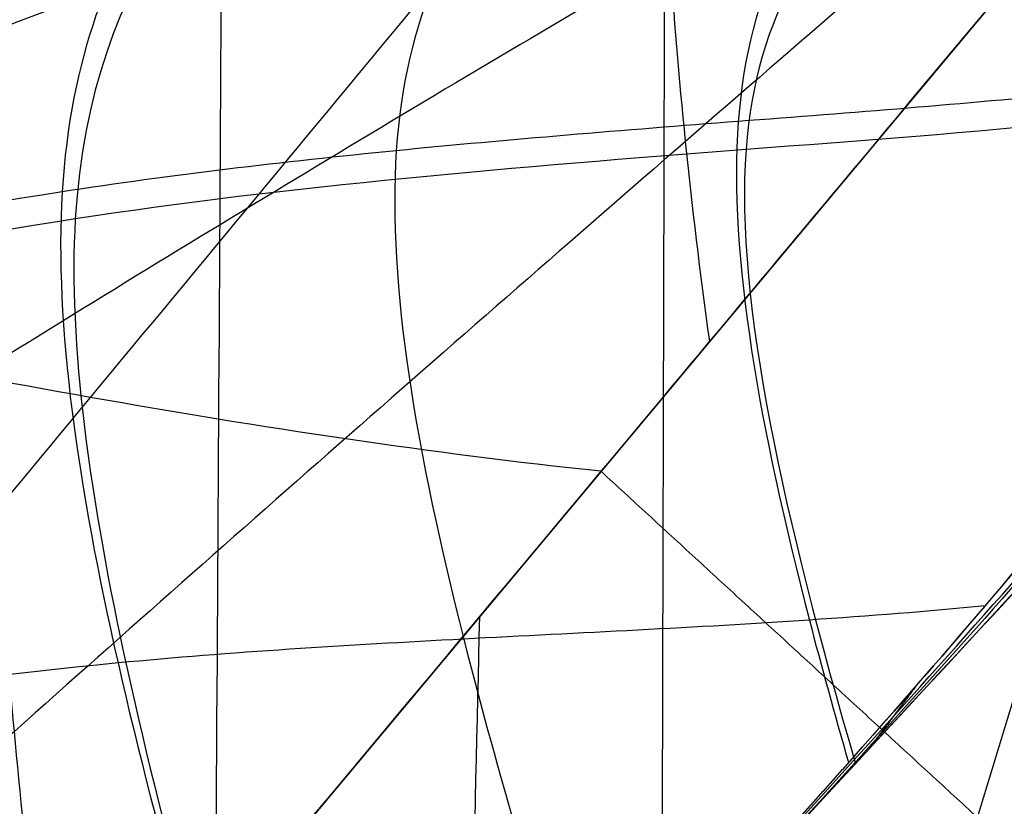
# Model space of a CAD drawing. Header units: millimetres. Extents: x -249 to 203, y -300 to 273.
# Tile 80 of 170: x -165 to -143, y 97 to 115. Entities that reach past the tile are written whole.
import ezdxf

# ---------------------------------------------------------------- set-up
doc = ezdxf.new("R2010")
doc.units = ezdxf.units.MM
doc.header["$MEASUREMENT"] = 0
for name, color, linetype in [('CORPO', 7, 'Continuous'), ('GAMBE', 7, 'Continuous'), ('PREDEFINITO', 7, 'Continuous')]:
    doc.layers.add(name, color=color, linetype=linetype)

msp = doc.modelspace()

# ---------------------------------------------------------------- linework, layer by layer
at = {"layer": 'CORPO'}
for points, knots in [([(-226.9050837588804, 146.0702352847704, 547.9390747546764), (-225.6683952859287, 145.6156849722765, 546.4918918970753), (-220.819099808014, 143.9676584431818, 540.74840917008), (-211.3358439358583, 140.7202912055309, 529.5595926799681), (-203.4553818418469, 138.0825694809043, 520.2873986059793), (-195.5339734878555, 135.4314483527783, 511.0460485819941), (-185.9605401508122, 132.2788004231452, 499.9143459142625), (-181.0547071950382, 130.6497113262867, 494.2045149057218), (-177.8314957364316, 129.5807311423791, 490.4546415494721), (-173.8883209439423, 128.2606166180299, 485.8678048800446), (-169.9474039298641, 126.9394621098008, 481.2849860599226), (-166.0173519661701, 125.6410182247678, 476.6965109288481), (-162.0964196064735, 124.382831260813, 472.0913704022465), (-158.1434059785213, 123.0555171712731, 467.4920556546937), (-153.54558897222, 121.4063217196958, 462.215662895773), (-150.2790240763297, 120.2889370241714, 458.3988236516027), (-147.0332269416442, 119.393079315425, 454.49464520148), (-142.6209868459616, 118.1887709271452, 448.9363464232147), (-140.7890223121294, 117.5991388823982, 446.4744320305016), (-137.0128906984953, 116.0082285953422, 441.679139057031), (-135.113849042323, 114.9439392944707, 439.417486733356), (-132.9778293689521, 113.9257876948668, 437.3390079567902)], [-148.5477360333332, -148.5477360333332, -148.5477360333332, -148.5477360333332, -140.1212099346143, -135.9079468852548, -131.6946838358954, -127.4814207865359, -123.2681577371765, -114.8416316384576, -114.8416316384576, -101.561695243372, -88.28175884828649, -88.28175884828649, -75.01326941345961, -61.74477997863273, -61.74477997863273, -44.19344248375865, -26.64210498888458, -26.64210498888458, -13.34020087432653, -13.34020087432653, 0, 0, 0, 0]), ([(-226.8926417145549, 146.0550829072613, 547.9533639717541), (-225.6561885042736, 145.6008191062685, 546.5059109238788), (-220.8072459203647, 143.9532223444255, 540.762022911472), (-211.3244605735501, 140.7064281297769, 529.5726660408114), (-203.4443513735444, 138.0691361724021, 520.3000666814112), (-195.5232959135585, 135.4184448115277, 511.0583113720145), (-185.9503331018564, 132.2663699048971, 499.9260683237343), (-181.0448530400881, 130.6377105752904, 494.2158320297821), (-177.8222476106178, 129.5694684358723, 490.4652626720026), (-173.8798143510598, 128.2502569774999, 485.8775743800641), (-169.9396388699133, 126.9300055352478, 481.2939039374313), (-166.0103281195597, 125.6324643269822, 476.7045775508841), (-162.0901366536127, 124.3751796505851, 472.0985861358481), (-158.1378639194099, 123.0487678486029, 467.4984204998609), (-153.5409073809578, 121.4006203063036, 462.2210395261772), (-150.2753225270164, 120.2844291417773, 458.4030747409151), (-147.0305054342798, 119.3897649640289, 454.4977707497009), (-142.6191267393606, 118.1865056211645, 448.9384826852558), (-140.7875335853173, 117.5973258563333, 446.4761417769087), (-137.0121458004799, 116.0073214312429, 441.679994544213), (-135.1134765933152, 114.9434857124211, 439.417914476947), (-132.9778293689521, 113.9257876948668, 437.3390079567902)], [-148.5477360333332, -148.5477360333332, -148.5477360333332, -148.5477360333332, -140.1212099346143, -135.9079468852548, -131.6946838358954, -127.4814207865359, -123.2681577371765, -114.8416316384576, -114.8416316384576, -101.561695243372, -88.28175884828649, -88.28175884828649, -75.01326941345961, -61.74477997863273, -61.74477997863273, -44.19344248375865, -26.64210498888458, -26.64210498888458, -13.34020087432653, -13.34020087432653, 0, 0, 0, 0]), ([(-226.817380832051, 145.5927709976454, 548.156592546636), (-225.3091270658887, 145.0665121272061, 546.3884651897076), (-221.5496150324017, 143.7940232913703, 541.9499199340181), (-215.028168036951, 141.5723722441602, 534.2664398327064), (-209.7530726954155, 139.8050358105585, 528.0635389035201), (-204.4575042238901, 138.030999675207, 521.8760599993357), (-197.8909684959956, 135.8567082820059, 514.2211368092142), (-194.1031877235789, 134.5936881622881, 509.7994174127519), (-190.1992034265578, 133.2890255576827, 505.2337894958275), (-185.4226779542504, 131.6865906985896, 499.6480605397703), (-180.6472813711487, 130.0836358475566, 494.0643405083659), (-175.878526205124, 128.492442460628, 488.4792112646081), (-171.1155397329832, 126.9217836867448, 482.8871682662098), (-166.3365126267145, 125.316561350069, 477.2980381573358), (-160.7827803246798, 123.3984375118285, 470.839475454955), (-155.4423705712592, 121.5942582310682, 464.5797959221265), (-150.1123446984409, 119.9008424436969, 458.2764467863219), (-144.6478719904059, 118.2039765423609, 451.6727890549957), (-142.3271007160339, 117.4371922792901, 448.7929534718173), (-137.6254124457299, 115.696441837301, 443.0928030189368), (-135.2670581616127, 114.6909701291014, 440.308351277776), (-132.7902148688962, 113.7085672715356, 437.6154863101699)], [-148.5477360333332, -148.5477360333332, -148.5477360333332, -148.5477360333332, -140.1212099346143, -135.9079468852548, -131.6946838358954, -127.4814207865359, -123.2681577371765, -114.8416316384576, -114.8416316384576, -101.561695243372, -88.28175884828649, -88.28175884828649, -75.01326941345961, -61.74477997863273, -61.74477997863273, -44.19344248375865, -26.64210498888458, -26.64210498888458, -13.34020087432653, -13.34020087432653, 0, 0, 0, 0]), ([(-226.7486252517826, 145.1698535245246, 548.3449276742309), (-221.7583440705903, 143.4216363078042, 542.536176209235), (-184.6511441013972, 130.9907885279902, 498.9631155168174), (-175.7509437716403, 127.9982930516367, 488.5208070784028), (-171.8246317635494, 126.653410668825, 483.929630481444), (-163.9862431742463, 124.0476926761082, 474.717968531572), (-160.0733436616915, 122.8092887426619, 470.0930730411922), (-150.9648889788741, 119.5194255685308, 459.4803767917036), (-149.5380236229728, 119.115649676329, 457.8615635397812), (-142.4807637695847, 117.2432214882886, 449.2617176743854), (-140.6104600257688, 116.6865853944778, 446.861260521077), (-136.735496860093, 115.2023272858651, 442.2311084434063), (-134.742756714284, 114.2661397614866, 440.0699838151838), (-132.5470458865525, 113.3767169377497, 438.0503600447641)], [-148.5477360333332, -148.5477360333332, -148.5477360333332, -148.5477360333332, -114.8416316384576, -114.8416316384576, -88.28175884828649, -88.28175884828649, -61.74477997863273, -61.74477997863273, -26.64210498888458, -26.64210498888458, -13.34020087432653, -13.34020087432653, 0, 0, 0, 0]), ([(-132.6203296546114, 113.6310914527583, 437.8405690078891), (-141.0758121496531, 116.2524081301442, 447.8846966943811), (-147.7089698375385, 118.5227820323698, 455.638895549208), (-164.0335545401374, 124.0856608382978, 474.7607805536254), (-171.8665009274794, 126.6859968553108, 483.9666239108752), (-187.5368340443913, 131.9469692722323, 502.3568731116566), (-195.3721988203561, 134.5823842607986, 511.5501389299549), (-211.0520873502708, 139.8618938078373, 529.9471793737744), (-218.8940265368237, 142.5509727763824, 539.1398951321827), (-226.7438148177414, 145.089702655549, 548.3695901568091)], [0, 0, 0, 0, 39.38222946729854, 39.38222946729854, 75.75636684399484, 75.75636684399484, 112.129302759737, 112.129302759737, 148.5477360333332, 148.5477360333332, 148.5477360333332, 148.5477360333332]), ([(-132.6026003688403, 113.4913468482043, 437.8919646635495), (-135.4206397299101, 114.4384545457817, 441.198788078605), (-138.23867909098, 115.3855622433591, 444.5056114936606), (-143.8666678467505, 117.2770587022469, 451.1097651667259), (-146.6766172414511, 118.2214474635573, 454.4070954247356), (-153.194183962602, 120.4119199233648, 462.0551228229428), (-160.6094186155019, 122.9040873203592, 470.7565171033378), (-168.0246532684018, 125.3962547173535, 479.4579113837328), (-174.535161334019, 127.5843548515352, 487.0976558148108), (-180.1409428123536, 129.4683877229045, 493.6757503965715), (-185.7467242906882, 131.3524205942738, 500.2538449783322), (-191.354923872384, 133.2372661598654, 506.8347770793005), (-196.9655415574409, 135.1229244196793, 513.4185466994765), (-202.5761592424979, 137.0085826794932, 520.0023163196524), (-207.1615224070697, 138.5496657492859, 525.3830027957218), (-209.8316038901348, 139.4470466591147, 528.516205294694), (-213.3917125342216, 140.6435545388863, 532.693808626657), (-216.0617940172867, 141.5409354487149, 535.8270111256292), (-218.7318755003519, 142.4383163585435, 538.9602136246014), (-222.2919841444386, 143.6348242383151, 543.1378169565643), (-224.9620656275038, 144.5322051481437, 546.2710194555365), (-226.742119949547, 145.1304590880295, 548.3598211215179)], [0, 0, 0, 0, 13.34020087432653, 13.34020087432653, 26.64210498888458, 26.64210498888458, 44.19344248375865, 61.74477997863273, 61.74477997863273, 75.01326941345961, 88.28175884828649, 88.28175884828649, 101.561695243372, 114.8416316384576, 114.8416316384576, 123.2681577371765, 127.4814207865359, 131.6946838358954, 135.9079468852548, 140.1212099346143, 148.5477360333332, 148.5477360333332, 148.5477360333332, 148.5477360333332]), ([(-164.2949423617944, 90.36828791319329, 423.6889602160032), (-164.6730143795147, 93.31368302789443, 423.1427136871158), (-165.3098712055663, 99.05912380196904, 422.5848324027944), (-165.9103194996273, 107.0892051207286, 423.3178884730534), (-166.1589555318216, 114.3791751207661, 425.5868652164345), (-166.0608563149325, 120.7823355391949, 429.3062357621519), (-165.6268547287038, 126.203494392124, 434.3844126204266), (-164.6145103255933, 132.0272627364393, 442.8225358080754), (-163.3705311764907, 134.7249312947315, 450.9429148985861), (-162.3333455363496, 135.6795265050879, 456.9799068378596)], [0, 0, 0, 0, 6.503798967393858, 13.00759793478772, 19.51139690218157, 26.01519586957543, 32.41647173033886, 38.81774759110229, 51.62029931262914, 51.62029931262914, 51.62029931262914, 51.62029931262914]), ([(-163.145762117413, 131.4812555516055, 401.9954785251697), (-163.2280159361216, 130.9274160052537, 402.0727562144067), (-163.4977658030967, 129.0972423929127, 402.3251248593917), (-163.8512946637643, 126.6251438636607, 402.6504566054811), (-164.2067931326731, 124.0634680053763, 402.9719698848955), (-164.6403262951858, 120.8778069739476, 403.3592815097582), (-165.2243740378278, 116.4198970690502, 403.8680645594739), (-166.1787325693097, 108.7655325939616, 404.6699647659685), (-167.0309238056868, 101.4958991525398, 405.352281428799), (-167.8159973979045, 94.62144127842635, 405.9722205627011), (-168.3515580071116, 89.89888341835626, 406.3965967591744), (-168.9524905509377, 84.60160239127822, 406.8787205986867), (-169.6893100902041, 78.1770731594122, 407.4807450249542), (-170.5404306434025, 70.8142868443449, 408.1855549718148), (-171.7695679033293, 60.2512130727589, 409.2120828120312), (-173.0042073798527, 49.70113454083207, 410.2452502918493), (-174.241573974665, 39.15998745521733, 411.2636935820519), (-175.171199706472, 31.25427499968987, 412.020217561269), (-176.104333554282, 23.34735325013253, 412.7738463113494), (-177.353945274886, 12.80072457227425, 413.7768194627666), (-178.6123842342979, 2.245394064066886, 414.7806113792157), (-179.8774107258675, -8.31755437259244, 415.7857091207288), (-180.8298185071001, -16.25023890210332, 416.5406814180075), (-181.7841247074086, -24.18227893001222, 417.2955024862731), (-183.0576251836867, -34.75325930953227, 418.3002546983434), (-184.3310078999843, -45.31415842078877, 419.2995376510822), (-185.6027458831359, -55.86879090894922, 420.2896132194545), (-186.5564469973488, -63.77752882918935, 421.0292587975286), (-187.5115751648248, -71.68679167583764, 421.7670913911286), (-188.4693547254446, -79.59818057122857, 422.5049174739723), (-189.4305325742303, -87.51137597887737, 423.2437432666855), (-190.3964303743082, -95.42852116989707, 423.9858171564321), (-191.3642834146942, -103.3452388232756, 424.7289617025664), (-192.3325420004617, -111.2628712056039, 425.4722129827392), (-193.2983502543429, -119.1783268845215, 426.2115439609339), (-194.2636625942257, -127.1259540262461, 426.9458211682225), (-195.2396959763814, -135.2177262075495, 427.6787211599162), (-196.1946610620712, -143.1996373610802, 428.3884055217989), (-197.1313196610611, -151.0323786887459, 429.0846473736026), (-197.9536328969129, -157.8964143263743, 429.7013134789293), (-198.6948424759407, -164.0560641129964, 430.2668471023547), (-199.2986984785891, -169.0547479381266, 430.7368544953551), (-199.8583913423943, -173.6693147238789, 431.1825201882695), (-200.3669260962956, -177.8515642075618, 431.5968510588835), (-200.8813010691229, -182.0329206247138, 432.0168161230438), (-201.626933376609, -188.1222962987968, 432.6240002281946), (-202.5979834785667, -196.1412158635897, 433.3918029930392), (-203.5147240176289, -204.0961270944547, 434.0221081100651), (-204.1634829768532, -210.0626813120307, 434.381741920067), (-204.5106670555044, -213.3817073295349, 434.5409991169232), (-204.7776595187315, -216.0194105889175, 434.640523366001), (-204.907080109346, -217.3266929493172, 434.6807393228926), (-204.9706603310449, -217.9772814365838, 434.6984308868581)], [62.03186713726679, 62.03186713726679, 62.03186713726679, 62.03186713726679, 63.74101468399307, 67.68241687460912, 69.65311796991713, 71.62381906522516, 77.47491898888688, 83.32601891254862, 95.02821875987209, 99.60726227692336, 104.1863057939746, 109.3349210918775, 115.6276002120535, 123.6364132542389, 131.6452262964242, 147.6628779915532, 155.6635468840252, 163.6642157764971, 171.6648710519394, 179.6655263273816, 195.6739897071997, 203.699714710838, 211.7254397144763, 219.7511461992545, 227.7768526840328, 243.8148967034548, 251.8171264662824, 259.8193562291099, 267.8215859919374, 275.8238157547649, 283.8303584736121, 291.8369011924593, 299.8492258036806, 307.8615504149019, 315.8738691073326, 323.8861877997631, 332.00258436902, 340.4607596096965, 348.106989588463, 355.7532195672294, 361.2552502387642, 366.757280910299, 370.8805082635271, 375.2156154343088, 379.4046366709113, 383.5936579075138, 393.7463011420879, 403.8989443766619, 407.9935207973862, 412.0880972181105, 414.113410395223, 416.1170246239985, 416.1170246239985, 416.1170246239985, 416.1170246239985]), ([(-204.9706603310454, -217.9772814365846, 434.6984308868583), (-204.9070801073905, -217.3266929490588, 434.6807393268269), (-204.7776595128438, -216.0194105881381, 434.6405233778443), (-204.5106670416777, -213.3817073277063, 434.5409991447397), (-204.1634829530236, -210.0626813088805, 434.3817419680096), (-203.5147239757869, -204.0961270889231, 434.0221081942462), (-202.5979834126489, -196.1412158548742, 433.391803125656), (-201.6269332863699, -188.1222962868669, 432.624000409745), (-200.881300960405, -182.032920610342, 432.0168163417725), (-200.3669259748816, -177.8515641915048, 431.5968513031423), (-199.858391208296, -173.6693147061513, 431.1825204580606), (-199.298698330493, -169.0547479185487, 430.7368547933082), (-198.6948423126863, -164.0560640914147, 430.2668474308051), (-197.9536327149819, -157.8964143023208, 429.7013138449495), (-197.1313194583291, -151.0323786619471, 429.0846477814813), (-196.1946608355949, -143.1996373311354, 428.3884059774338), (-195.2396957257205, -135.2177261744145, 427.6787216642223), (-194.2636623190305, -127.1259539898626, 426.9458217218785), (-193.298349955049, -119.1783268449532, 426.2115445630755), (-192.3325416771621, -111.2628711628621, 425.4722136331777), (-191.364283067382, -103.345238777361, 424.7289624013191), (-190.3964300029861, -95.42852112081, 423.9858179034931), (-189.4305321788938, -87.51137592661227, 423.2437440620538), (-188.469354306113, -79.59818051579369, 422.504918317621), (-187.5115747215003, -71.68679161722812, 421.7670922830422), (-186.5564465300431, -63.7775287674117, 421.0292597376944), (-185.6027453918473, -55.86879084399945, 420.2896142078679), (-184.3310073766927, -45.31415835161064, 419.2995387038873), (-183.0576246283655, -34.75325923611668, 418.3002558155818), (-181.7841241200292, -24.18227885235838, 417.2955036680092), (-180.8298178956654, -16.25023882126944, 416.5406826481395), (-179.8774100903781, -8.317554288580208, 415.78571039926), (-178.6123835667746, 2.245394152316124, 414.78061272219), (-177.3539445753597, 12.800724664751, 413.7768208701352), (-176.1043328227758, 23.34735334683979, 412.7738477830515), (-175.1711989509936, 31.2542750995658, 412.0202190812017), (-174.2415731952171, 39.1599875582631, 411.2636951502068), (-173.004206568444, 49.70113464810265, 410.2452519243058), (-171.7695670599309, 60.2512131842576, 409.2120845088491), (-170.5404297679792, 70.81428696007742, 408.1855567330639), (-169.6893091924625, 78.1770732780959, 407.4807468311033), (-168.9524896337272, 84.60160251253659, 406.8787224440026), (-168.3515570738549, 89.89888354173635, 406.3965986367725), (-167.8159964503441, 94.62144140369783, 405.9722224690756), (-167.0309228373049, 101.495899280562, 405.3522833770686), (-166.1787315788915, 108.7655327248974, 404.6699667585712), (-165.2243730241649, 116.4198972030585, 403.8680665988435), (-164.6403252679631, 120.8778071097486, 403.3592835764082), (-164.2067920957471, 124.0634681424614, 402.9719719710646), (-163.8512936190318, 126.6251440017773, 402.6504587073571), (-163.4977825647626, 129.0971179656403, 402.3251433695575), (-163.2280515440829, 130.9271673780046, 402.0727926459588), (-163.1458165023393, 131.4808823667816, 401.9955327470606)], [-416.1170246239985, -416.1170246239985, -416.1170246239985, -416.1170246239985, -414.113410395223, -412.0880972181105, -407.9935207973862, -403.8989443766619, -393.7463011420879, -383.5936579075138, -379.4046366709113, -375.2156154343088, -370.8805082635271, -366.757280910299, -361.2552502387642, -355.7532195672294, -348.106989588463, -340.4607596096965, -332.00258436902, -323.8861877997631, -315.8738691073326, -307.8615504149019, -299.8492258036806, -291.8369011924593, -283.8303584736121, -275.8238157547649, -267.8215859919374, -259.8193562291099, -251.8171264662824, -243.8148967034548, -227.7768526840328, -219.7511461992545, -211.7254397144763, -203.699714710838, -195.6739897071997, -179.6655263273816, -171.6648710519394, -163.6642157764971, -155.6635468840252, -147.6628779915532, -131.6452262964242, -123.6364132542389, -115.6276002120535, -109.3349210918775, -104.1863057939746, -99.60726227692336, -95.02821875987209, -83.32601891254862, -77.47491898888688, -71.62381906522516, -69.65311796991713, -67.68241687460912, -63.74101468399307, -62.032251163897, -62.032251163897, -62.032251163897, -62.032251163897]), ([(-161.5176469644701, -218.6153160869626, 427.554768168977), (-161.5213837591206, -217.9632533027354, 427.4973002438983), (-161.6311198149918, -199.6746754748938, 425.882724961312), (-162.0494466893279, -170.2150194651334, 423.1606110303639), (-162.3688374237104, -126.8704325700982, 419.5009282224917), (-162.1929950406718, -83.46831588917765, 416.1917773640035), (-161.7941199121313, -40.4177258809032, 412.9594989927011), (-161.3863971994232, 2.552831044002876, 409.7387833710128), (-161.0823125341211, 45.09459611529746, 406.5610314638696), (-160.8619160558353, 88.3450348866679, 403.2501127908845), (-160.6735251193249, 116.1625621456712, 401.9160255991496), (-160.6120959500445, 130.9547452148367, 400.8394412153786), (-160.6108806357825, 131.250466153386, 400.8177970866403)], [-1697.688055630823, -1697.688055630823, -1697.688055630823, -1697.688055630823, -1696.084458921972, -1652.36845113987, -1608.652443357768, -1564.936435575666, -1521.220427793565, -1477.504420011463, -1433.788412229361, -1390.072404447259, -1346.356396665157, -1345.465968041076, -1345.465968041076, -1345.465968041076, -1345.465968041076]), ([(-149.9247870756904, 107.5557385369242, 423.2870606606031), (-150.1340599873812, 109.0690867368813, 422.9475645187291), (-150.4878627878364, 112.0128650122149, 422.5526031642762), (-150.825850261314, 116.1037623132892, 422.7952752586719), (-150.9726333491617, 119.7938737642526, 423.8560828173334), (-150.9307128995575, 123.0097745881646, 425.6923859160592), (-150.7057854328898, 125.7044314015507, 428.257472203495), (-150.1693407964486, 128.5555061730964, 432.5758211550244), (-149.5024172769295, 129.8140799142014, 436.7833847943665), (-148.9439886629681, 130.2113578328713, 439.9325339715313)], [0, 0, 0, 0, 6.503798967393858, 13.00759793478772, 19.51139690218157, 26.01519586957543, 32.41647173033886, 38.81774759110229, 51.62029931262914, 51.62029931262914, 51.62029931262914, 51.62029931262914]), ([(-236.0649403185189, 4.379390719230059, 425.2333453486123), (-226.9417198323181, 15.51272946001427, 425.5800356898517), (-220.2297868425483, 23.47762405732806, 425.3312514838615), (-202.6168989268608, 44.52713336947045, 424.7160762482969), (-194.2413020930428, 54.55165481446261, 424.5368020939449), (-177.4913879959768, 74.58451705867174, 424.0765995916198), (-169.1236466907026, 84.59756038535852, 423.7768498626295), (-151.7529092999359, 105.3632283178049, 423.3990024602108), (-144.5332989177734, 113.9716718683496, 423.2730048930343), (-135.5797392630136, 124.7531671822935, 422.6855998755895)], [31.3275891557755, 31.3275891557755, 31.3275891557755, 31.3275891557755, 66.26625893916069, 66.26625893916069, 97.98967084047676, 97.98967084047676, 129.6847251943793, 129.6847251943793, 163.7356659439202, 163.7356659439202, 163.7356659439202, 163.7356659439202]), ([(-157.1056858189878, 122.6797370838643, 466.3057829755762), (-157.2834328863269, 122.5299902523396, 465.8507236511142), (-157.4609880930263, 122.3796070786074, 465.3964718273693), (-159.1944583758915, 120.9019465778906, 460.9638425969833), (-162.2696502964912, 118.1282854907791, 453.1147623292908), (-164.0178855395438, 113.7886191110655, 446.9055403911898), (-164.37423195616, 107.9024231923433, 442.3470384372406), (-163.3146601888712, 100.7749574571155, 439.6857230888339), (-160.8601103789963, 92.42201581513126, 439.0072310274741), (-159.3121924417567, 87.2549458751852, 438.712727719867), (-159.0296315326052, 86.31529416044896, 438.6642775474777), (-158.745726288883, 85.37301329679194, 438.619639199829)], [786.7445450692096, 786.7445450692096, 786.7445450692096, 786.7445450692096, 787.9357890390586, 787.9357890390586, 798.3928141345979, 808.8498392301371, 808.8498392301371, 819.3068643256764, 829.7638894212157, 829.7638894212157, 832.0777248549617, 832.0777248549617, 832.0777248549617, 832.0777248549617]), ([(-155.8379996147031, 122.2290885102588, 464.8461129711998), (-156.4408374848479, 122.2327342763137, 464.8731402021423), (-157.0413649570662, 122.2329310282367, 464.9049564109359), (-163.047757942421, 122.1882411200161, 465.2893459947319), (-168.0681749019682, 121.7545784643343, 466.1264065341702), (-177.8292553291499, 120.6213387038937, 468.1247155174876), (-182.6076172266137, 119.9217640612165, 469.3008361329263), (-191.7168634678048, 118.0093958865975, 472.3103529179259), (-196.0268277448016, 116.7991664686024, 474.1359925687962), (-204.3051947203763, 113.9930895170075, 478.2392671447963), (-208.271176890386, 112.4005121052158, 480.5132090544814), (-216.0286627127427, 109.0680002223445, 485.2707447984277), (-219.7585338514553, 107.3725786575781, 487.6955055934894), (-225.7350977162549, 106.1208915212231, 489.7856249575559), (-227.6002466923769, 105.8851195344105, 490.2481958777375), (-229.6223047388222, 105.7322248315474, 490.632117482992)], [1598.96031150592, 1598.96031150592, 1598.96031150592, 1598.96031150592, 1600.539671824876, 1600.539671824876, 1614.852814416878, 1614.852814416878, 1629.16595700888, 1629.16595700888, 1643.479099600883, 1643.479099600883, 1657.792242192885, 1657.792242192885, 1672.105384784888, 1672.105384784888, 1677.995739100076, 1677.995739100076, 1677.995739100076, 1677.995739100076]), ([(-157.0877605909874, 121.7286326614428, 466.6124811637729), (-157.2626249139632, 121.5790130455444, 466.1575872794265), (-160.50060764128, 118.7911134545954, 457.7318574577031), (-166.490357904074, 112.8850517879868, 441.978336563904), (-161.7316137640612, 95.70446672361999, 440.1410055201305), (-158.9492651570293, 86.28888022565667, 439.660146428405), (-158.6701652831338, 85.34806450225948, 439.6159810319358)], [786.7445450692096, 786.7445450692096, 786.7445450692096, 786.7445450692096, 787.9357890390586, 808.8498392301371, 829.7638894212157, 832.0777248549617, 832.0777248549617, 832.0777248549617, 832.0777248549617]), ([(-155.8298659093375, 121.2766491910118, 465.1491218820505), (-156.4273415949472, 121.2808988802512, 465.177793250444), (-162.4066633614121, 121.2887773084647, 465.5123494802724), (-172.8824509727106, 120.4096372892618, 467.3303812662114), (-187.0819453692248, 118.370190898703, 470.9168544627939), (-199.8471890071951, 114.839140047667, 476.418528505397), (-211.6474744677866, 110.1492436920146, 483.2640824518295), (-220.7666246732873, 106.0491376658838, 489.3151583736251), (-227.3683865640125, 105.2138780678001, 490.9535916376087), (-229.4351547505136, 105.0551157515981, 491.3443869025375)], [1598.96031150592, 1598.96031150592, 1598.96031150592, 1598.96031150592, 1600.539671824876, 1614.852814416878, 1629.16595700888, 1643.479099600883, 1657.792242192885, 1672.105384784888, 1677.995739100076, 1677.995739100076, 1677.995739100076, 1677.995739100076]), ([(-151.4138382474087, 120.7025240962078, 459.7108351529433), (-152.4114131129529, 119.9694421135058, 457.2191254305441), (-154.9749252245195, 117.8813339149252, 450.7141448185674), (-156.6327977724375, 114.7181853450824, 445.3262498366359), (-157.0316445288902, 108.7854780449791, 440.6461326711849), (-155.9062182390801, 102.3666188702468, 438.7072789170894), (-153.668798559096, 94.982868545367, 438.3618160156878), (-152.6948724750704, 91.85881725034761, 438.2896500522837)], [792.0917143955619, 792.0917143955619, 792.0917143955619, 792.0917143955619, 798.3928141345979, 808.8498392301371, 808.8498392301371, 819.3068643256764, 826.8327098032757, 826.8327098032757, 826.8327098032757, 826.8327098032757]), ([(-145.9295751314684, 119.0938620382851, 453.0926839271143), (-146.1176515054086, 118.9352006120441, 452.5971980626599), (-147.8187879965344, 117.4178108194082, 448.0603932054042), (-149.0736105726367, 115.3663296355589, 444.0809825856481), (-149.5134084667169, 109.4266515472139, 439.2949648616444), (-148.6392914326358, 104.6429611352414, 438.0517787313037), (-147.1693144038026, 99.33839992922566, 437.6768205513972), (-146.863065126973, 98.27687724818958, 437.626657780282)], [797.1263070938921, 797.1263070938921, 797.1263070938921, 797.1263070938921, 798.3928141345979, 808.8498392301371, 808.8498392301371, 819.3068643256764, 821.8811734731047, 821.8811734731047, 821.8811734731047, 821.8811734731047]), ([(-144.54834170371, 118.7149053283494, 451.3624311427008), (-145.1862853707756, 118.6735274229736, 451.4546911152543), (-145.8303559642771, 118.6360106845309, 451.5411525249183), (-149.0026778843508, 118.4656151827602, 451.9431285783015), (-154.2124731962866, 118.2729596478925, 452.4561283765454), (-159.416977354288, 117.9772115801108, 453.0857209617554), (-166.9797786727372, 117.255929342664, 454.4027388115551), (-171.607806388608, 116.4055263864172, 455.7504011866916), (-180.7190473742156, 114.6120280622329, 458.5753844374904), (-185.2597294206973, 113.6604994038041, 460.0736446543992), (-193.9457940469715, 111.3030388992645, 463.6659665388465), (-198.062697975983, 109.9032999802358, 465.748393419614), (-205.9887866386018, 106.8019405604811, 470.2886608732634), (-209.8068319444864, 105.0993156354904, 472.7477439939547), (-217.1815345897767, 101.3977245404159, 478.0486982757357), (-220.6628341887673, 99.47240992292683, 480.7938418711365), (-226.3873405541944, 98.1748764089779, 482.914975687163), (-228.1074607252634, 97.94994846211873, 483.3407013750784), (-229.9813156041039, 97.80777461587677, 483.6746337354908)], [1584.38357802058, 1584.38357802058, 1584.38357802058, 1584.38357802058, 1586.226529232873, 1586.226529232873, 1593.383100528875, 1600.539671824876, 1600.539671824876, 1614.852814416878, 1614.852814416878, 1629.16595700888, 1629.16595700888, 1643.479099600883, 1643.479099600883, 1657.792242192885, 1657.792242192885, 1672.105384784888, 1672.105384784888, 1677.555981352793, 1677.555981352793, 1677.555981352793, 1677.555981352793]), ([(-145.84848746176, 118.1365772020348, 453.3672173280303), (-147.5657911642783, 116.6902334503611, 448.8553304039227), (-150.3811604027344, 112.740348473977, 440.4882064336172), (-148.2547477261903, 103.5679127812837, 438.866615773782), (-146.7186940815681, 98.27461462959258, 438.6158007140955)], [797.1263070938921, 797.1263070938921, 797.1263070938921, 797.1263070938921, 808.8498392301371, 821.8811734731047, 821.8811734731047, 821.8811734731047, 821.8811734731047]), ([(-133.8321920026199, 114.3369977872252, 438.1912408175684), (-134.2305224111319, 114.2408122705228, 438.3430663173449), (-134.6268231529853, 114.150189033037, 438.4873384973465), (-137.199761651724, 113.600054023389, 439.3728199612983), (-141.824340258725, 112.9565969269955, 440.5030838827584), (-146.7839822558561, 112.5901729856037, 441.2830961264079), (-151.8030367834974, 112.2028081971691, 442.0928513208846), (-156.861477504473, 111.7952831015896, 442.9294777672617), (-161.802892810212, 111.2139523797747, 443.9929581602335), (-168.9823906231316, 110.1086586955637, 445.8929519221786), (-173.3854681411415, 109.0731668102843, 447.5450957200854), (-182.1472135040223, 107.0031770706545, 450.8443833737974), (-186.5680583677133, 105.9531554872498, 452.5160327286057), (-195.0525780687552, 103.4329273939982, 456.4030994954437), (-199.0843651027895, 101.9714012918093, 458.6048911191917), (-206.8654192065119, 98.79091249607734, 463.3403697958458), (-210.6296289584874, 97.0688264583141, 465.8791233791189), (-217.8370928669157, 93.24654945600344, 471.4497262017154), (-221.2025401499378, 91.23232729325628, 474.3609774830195), (-226.8325933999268, 89.8974318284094, 476.4890036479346), (-228.5069116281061, 89.6683330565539, 476.8957039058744), (-230.3363031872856, 89.51991599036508, 477.2023354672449)], [1570.600694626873, 1570.600694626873, 1570.600694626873, 1570.600694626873, 1571.913386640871, 1571.913386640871, 1579.069957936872, 1586.226529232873, 1586.226529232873, 1593.383100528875, 1600.539671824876, 1600.539671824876, 1614.852814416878, 1614.852814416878, 1629.16595700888, 1629.16595700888, 1643.479099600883, 1643.479099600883, 1657.792242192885, 1657.792242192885, 1672.105384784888, 1672.105384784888, 1677.414776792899, 1677.414776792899, 1677.414776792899, 1677.414776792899]), ([(-132.9778293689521, 113.9257876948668, 437.3390079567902), (-135.2626618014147, 111.7876080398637, 437.0599194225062), (-137.3225228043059, 109.4620094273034, 436.8134976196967), (-141.3851903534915, 104.6754711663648, 436.8802256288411), (-143.3490855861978, 102.2800991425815, 437.1249615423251), (-148.0475028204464, 96.91472481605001, 437.8016097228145), (-151.4875604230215, 93.15444011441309, 438.2447621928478), (-154.9610735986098, 89.40867916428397, 438.4544814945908), (-161.9598065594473, 81.95069640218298, 438.7526801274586), (-166.1318922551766, 77.43110283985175, 439.1200155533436), (-174.4928025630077, 68.46318293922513, 439.694821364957), (-178.6916161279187, 63.96520319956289, 439.9587754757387), (-187.0801507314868, 54.98932807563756, 440.5252039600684), (-191.2688083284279, 50.50168730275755, 440.8127805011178), (-199.6532318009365, 41.54214354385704, 441.3953804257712), (-203.8247625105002, 37.05571073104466, 441.6670646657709), (-210.0059356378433, 30.40932429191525, 442.0912019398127), (-220.5443348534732, 19.0056988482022, 442.7920116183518), (-231.0429315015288, 7.552628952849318, 443.4624005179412), (-233.0295285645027, 5.398677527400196, 443.5495090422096)], [0, 0, 0, 0, 10.2011902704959, 10.2011902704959, 20.35641547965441, 20.35641547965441, 33.79400563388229, 47.23159578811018, 47.23159578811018, 67.48053843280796, 67.48053843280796, 87.76209792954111, 87.76209792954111, 108.0227480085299, 108.0227480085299, 128.255203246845, 128.255203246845, 137.9578507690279, 147.6604982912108, 147.6604982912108, 147.6604982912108, 147.6604982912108]), ([(-233.0113698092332, 5.38902113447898, 443.5670483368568), (-231.0251704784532, 7.543184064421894, 443.4795556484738), (-220.5273692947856, 18.99667696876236, 442.8083984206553), (-209.9897655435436, 30.40072542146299, 442.106820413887), (-203.8098195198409, 37.04776440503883, 441.6814978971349), (-199.6391181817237, 41.53463825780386, 441.4090125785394), (-191.2563546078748, 50.4950647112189, 440.8248093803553), (-187.0685275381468, 54.9831471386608, 440.5364306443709), (-178.6816548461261, 63.95990602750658, 439.9683969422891), (-174.4836726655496, 68.45832787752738, 439.7036398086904), (-166.1244237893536, 77.4271312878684, 439.1272292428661), (-161.9531681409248, 81.9471662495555, 438.7590920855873), (-154.9558160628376, 89.40588333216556, 438.4595596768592), (-151.483404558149, 93.1522301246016, 438.2487762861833), (-148.0444486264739, 96.91310066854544, 437.8045597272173), (-143.3469985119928, 102.2789892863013, 437.1269774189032), (-141.3835195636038, 104.6745826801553, 436.8818394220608), (-137.3216864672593, 109.4615646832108, 436.8143054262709), (-135.2622436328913, 111.7873856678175, 437.0603233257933), (-132.9778293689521, 113.9257876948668, 437.3390079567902)], [-147.6604982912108, -147.6604982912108, -147.6604982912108, -147.6604982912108, -137.9578507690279, -128.255203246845, -128.255203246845, -108.0227480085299, -108.0227480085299, -87.76209792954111, -87.76209792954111, -67.48053843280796, -67.48053843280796, -47.23159578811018, -47.23159578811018, -33.79400563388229, -20.35641547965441, -20.35641547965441, -10.2011902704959, -10.2011902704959, 0, 0, 0, 0]), ([(-133.4259393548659, 113.7394633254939, 438.8753717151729), (-133.8346411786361, 113.6411973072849, 439.0309705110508), (-138.6919355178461, 112.5352360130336, 440.7983550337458), (-149.0767644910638, 111.8167217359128, 442.3914563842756), (-164.2548353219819, 110.5520364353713, 444.9864877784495), (-177.3462586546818, 107.4792018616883, 449.8970171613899), (-190.5332643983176, 104.3494105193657, 454.8893203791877), (-202.5170146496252, 100.0103386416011, 461.4357595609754), (-213.7092800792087, 94.88391519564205, 468.995817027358), (-221.8137913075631, 89.96956418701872, 476.0966378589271), (-228.2719135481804, 89.0821039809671, 477.6715977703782), (-230.1552481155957, 88.9283707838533, 477.9887370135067)], [1570.600694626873, 1570.600694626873, 1570.600694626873, 1570.600694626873, 1571.913386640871, 1586.226529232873, 1600.539671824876, 1614.852814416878, 1629.16595700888, 1643.479099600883, 1657.792242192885, 1672.105384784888, 1677.414776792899, 1677.414776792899, 1677.414776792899, 1677.414776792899]), ([(-232.9189581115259, 5.323925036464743, 444.0651271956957), (-230.8282532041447, 7.586317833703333, 443.9483205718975), (-223.3841421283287, 15.68368695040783, 443.4666213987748), (-215.9201297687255, 23.75633384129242, 442.9697118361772), (-209.4437691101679, 30.73683628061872, 442.5316412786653), (-205.0696360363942, 35.45194482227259, 442.2430495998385), (-196.2974999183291, 44.87894566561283, 441.6460376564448), (-191.9116144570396, 49.59810288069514, 441.3492869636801), (-183.1318688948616, 59.03926869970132, 440.759990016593), (-178.7385405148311, 63.76614999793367, 440.4748926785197), (-169.9739312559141, 73.20190785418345, 439.8814954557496), (-165.5976559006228, 77.93561111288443, 439.5449537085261), (-158.2882143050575, 85.78024117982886, 439.1415301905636), (-153.5117725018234, 90.9365860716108, 438.8337702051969), (-148.7520584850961, 96.10019283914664, 438.4092936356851), (-143.7344126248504, 101.6653227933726, 437.8928501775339), (-141.6038703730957, 104.1037193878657, 437.6938130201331), (-137.2701485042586, 108.9840254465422, 437.5067635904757), (-135.0864245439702, 111.3931510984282, 437.5529582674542), (-132.7902148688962, 113.7085672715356, 437.6154863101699)], [-147.6604982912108, -147.6604982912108, -147.6604982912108, -147.6604982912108, -137.9578507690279, -128.255203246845, -128.255203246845, -108.0227480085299, -108.0227480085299, -87.76209792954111, -87.76209792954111, -67.48053843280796, -67.48053843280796, -47.23159578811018, -47.23159578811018, -33.79400563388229, -20.35641547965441, -20.35641547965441, -10.2011902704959, -10.2011902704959, 0, 0, 0, 0]), ([(-132.5470458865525, 113.3767169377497, 438.0503600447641), (-134.8834652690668, 111.3447486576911, 437.8882658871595), (-137.0072175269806, 109.1344897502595, 437.7232202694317), (-141.1529315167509, 104.54741205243, 437.8497456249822), (-143.1494299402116, 102.223686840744, 438.1093738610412), (-150.6497489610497, 93.92700182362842, 439.1726560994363), (-152.1383700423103, 92.3863193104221, 439.321199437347), (-161.8585484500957, 81.9104397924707, 439.7572769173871), (-166.0181927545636, 77.40503164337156, 440.108136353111), (-174.3598515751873, 68.39210977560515, 440.6879110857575), (-178.5397096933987, 63.88527765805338, 440.9442519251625), (-186.8875080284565, 54.87165240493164, 441.4977430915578), (-191.058164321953, 50.36644021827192, 441.778867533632), (-199.3925543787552, 41.36147422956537, 442.3444457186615), (-203.561741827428, 36.86552371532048, 442.6083286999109), (-211.7198676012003, 28.05055855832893, 443.1616614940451), (-228.8265426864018, 9.568833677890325, 444.3210321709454), (-232.835043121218, 5.262118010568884, 444.520807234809)], [0, 0, 0, 0, 10.2011902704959, 10.2011902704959, 20.35641547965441, 20.35641547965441, 47.23159578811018, 47.23159578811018, 67.48053843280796, 67.48053843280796, 87.76209792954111, 87.76209792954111, 108.0227480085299, 108.0227480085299, 128.255203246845, 128.255203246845, 147.6604982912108, 147.6604982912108, 147.6604982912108, 147.6604982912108]), ([(-232.8300944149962, 5.266922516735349, 444.6248803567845), (-224.4681679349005, 14.2684589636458, 443.9246451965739), (-216.122282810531, 23.29717014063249, 443.445024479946), (-199.4234309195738, 41.3320170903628, 442.3480489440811), (-191.0757968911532, 50.34610492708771, 441.7925919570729), (-174.3875176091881, 68.36742070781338, 440.6750906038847), (-166.049139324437, 77.37484208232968, 440.0837905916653), (-149.3346809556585, 95.4182224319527, 439.0596842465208), (-140.9606027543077, 104.4468089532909, 438.5468570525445), (-132.6258603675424, 113.4950658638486, 437.7022682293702)], [-681.8117883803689, -681.8117883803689, -681.8117883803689, -681.8117883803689, -644.8966988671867, -644.8966988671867, -608.0016698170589, -608.0016698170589, -571.1350854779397, -571.1350854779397, -534.151290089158, -534.151290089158, -534.151290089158, -534.151290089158]), ([(-132.6026003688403, 113.4913468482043, 437.8919646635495), (-134.9106054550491, 110.998916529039, 438.045593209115), (-137.2186105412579, 108.5064862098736, 438.1992217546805), (-141.8242211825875, 103.5328560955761, 438.5057866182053), (-144.121826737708, 101.0516563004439, 438.6587229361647), (-149.4596683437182, 95.28728500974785, 439.0140275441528), (-155.5401404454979, 88.72094201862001, 439.4187641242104), (-161.6206125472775, 82.15459902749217, 439.823500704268), (-169.2421436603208, 73.92405597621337, 440.330815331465), (-173.8234387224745, 68.97668442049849, 440.6357616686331), (-182.9934083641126, 59.07397211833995, 441.246145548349), (-187.582082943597, 54.11863137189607, 441.5515830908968), (-196.7547013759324, 44.21305862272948, 442.1621432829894), (-201.3386452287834, 39.26282662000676, 442.4672659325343), (-210.5001538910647, 29.36925138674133, 443.0770866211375), (-215.0777187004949, 24.4259081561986, 443.3817846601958), (-221.8504939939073, 17.11194226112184, 443.8326032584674), (-226.2409149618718, 12.37069693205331, 444.1248443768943), (-230.6313359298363, 7.629451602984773, 444.4170854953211), (-232.8265464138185, 5.258828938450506, 444.5632060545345)], [0, 0, 0, 0, 10.2011902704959, 10.2011902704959, 20.35641547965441, 20.35641547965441, 33.79400563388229, 47.23159578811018, 47.23159578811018, 67.48053843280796, 67.48053843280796, 87.76209792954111, 87.76209792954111, 108.0227480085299, 108.0227480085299, 128.255203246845, 128.255203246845, 137.9578507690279, 147.6604982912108, 147.6604982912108, 147.6604982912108, 147.6604982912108]), ([(-143.8533590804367, 101.7290622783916, 437.2088285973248), (-145.1195624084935, 101.6034749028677, 437.4472071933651), (-146.4123783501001, 101.5019465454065, 437.6594188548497), (-150.2168270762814, 101.2470553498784, 438.2366244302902), (-155.3473964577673, 101.0114745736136, 438.9004147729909), (-160.4754383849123, 100.7063368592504, 439.6827064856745), (-167.9468702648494, 99.99309172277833, 441.1788737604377), (-172.5533891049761, 99.19584819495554, 442.5945392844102), (-181.6287051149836, 97.4861284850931, 445.5558803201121), (-186.1499362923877, 96.56050199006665, 447.1162890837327), (-194.7968383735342, 94.24843246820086, 450.8249625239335), (-198.8937167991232, 92.86986228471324, 452.9622455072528), (-206.791160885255, 89.835516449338, 457.6080678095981), (-210.6018276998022, 88.1788178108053, 460.1191761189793), (-217.9541270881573, 84.57142554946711, 465.527225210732), (-221.4206572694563, 82.68833822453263, 468.3210649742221), (-227.1297461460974, 81.3477055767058, 470.4224128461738), (-228.8462871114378, 81.10020497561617, 470.8339106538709), (-230.7174522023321, 80.92520435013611, 471.1450489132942)], [1582.448574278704, 1582.448574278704, 1582.448574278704, 1582.448574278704, 1586.226529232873, 1586.226529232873, 1593.383100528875, 1600.539671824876, 1600.539671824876, 1614.852814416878, 1614.852814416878, 1629.16595700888, 1629.16595700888, 1643.479099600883, 1643.479099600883, 1657.792242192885, 1657.792242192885, 1672.105384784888, 1672.105384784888, 1677.555895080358, 1677.555895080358, 1677.555895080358, 1677.555895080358]), ([(-154.7337079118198, -280.223667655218, 450.2280334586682), (-154.8558932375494, -276.7542629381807, 449.9241488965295), (-155.6890079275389, -253.2384512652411, 447.8656211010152), (-156.9249614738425, -218.8776895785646, 444.8679844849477), (-158.2853170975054, -170.2159420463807, 440.591261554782), (-159.0180789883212, -120.8733679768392, 436.1745147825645), (-159.0228722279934, -71.33069841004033, 431.6901261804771), (-158.2636332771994, -22.03573013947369, 427.4235772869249), (-156.942123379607, 26.58278434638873, 423.9852756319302), (-155.7987976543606, 67.64842461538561, 422.5456251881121), (-155.2158096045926, 91.88423548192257, 423.1095452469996), (-154.9924071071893, 101.4933714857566, 423.4711788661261)], [-1751.583690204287, -1751.583690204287, -1751.583690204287, -1751.583690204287, -1743.562012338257, -1694.230591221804, -1644.899170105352, -1595.567748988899, -1546.236327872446, -1496.904906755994, -1447.573485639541, -1398.242064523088, -1368.928655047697, -1368.928655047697, -1368.928655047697, -1368.928655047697])]:
    msp.add_open_spline(points, degree=3, knots=knots, dxfattribs=at)
msp.add_rational_spline([(-164.7369877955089, 133.8837652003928, 403.0679153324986), (-164.8081668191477, 133.4076486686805, 403.1364047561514), (-164.9874905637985, 132.203239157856, 403.308413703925), (-165.3530266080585, 129.7175804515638, 403.6552493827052), (-165.7335614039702, 127.0629386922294, 404.0078894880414), (-166.0937397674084, 124.4919090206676, 404.3341955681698), (-166.5349429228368, 121.2949483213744, 404.7277120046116), (-167.1345029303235, 116.8231246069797, 405.2456919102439), (-168.1257306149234, 109.1503725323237, 406.0642779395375), (-169.0245044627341, 101.874220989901, 406.762817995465), (-169.8590680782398, 95.00724949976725, 407.3972008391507), (-170.430657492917, 90.29060903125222, 407.8314096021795), (-171.0733023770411, 85.0045754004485, 408.3240018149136), (-171.8604587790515, 78.59101682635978, 408.9384544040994), (-172.7688055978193, 71.23923358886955, 409.6570263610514), (-174.0790220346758, 60.68373339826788, 410.7031453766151), (-175.3901386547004, 50.14323629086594, 411.754424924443), (-176.6955728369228, 39.61272930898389, 412.7902185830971), (-177.6728816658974, 31.71171774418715, 413.5599795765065), (-178.6499862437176, 23.80979629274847, 414.3268629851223), (-179.9542064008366, 13.26536322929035, 415.3482187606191), (-181.2605372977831, 2.717450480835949, 416.3705295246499), (-182.5687293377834, -7.83490432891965, 417.3947779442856), (-183.5520549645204, -15.76290105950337, 418.1649546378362), (-184.5356573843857, -23.69067171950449, 418.9355820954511), (-185.8469109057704, -34.26040029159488, 419.9626184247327), (-187.1553006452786, -44.81731480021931, 420.9851510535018), (-188.4597573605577, -55.36396860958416, 421.9994582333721), (-189.4370874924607, -63.26930597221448, 422.7582715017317), (-190.4142970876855, -71.17506069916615, 423.5161029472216), (-191.3922396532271, -79.08264339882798, 424.2748310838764), (-192.371301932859, -86.99186300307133, 425.0355591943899), (-193.3524155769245, -94.90462391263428, 425.8006076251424), (-194.3340808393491, -102.8181767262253, 426.567868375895), (-195.3156451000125, -110.7330907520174, 427.3362511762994), (-196.295366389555, -118.6469770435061, 428.1017200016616), (-197.276168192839, -126.5943050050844, 428.863221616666), (-198.2703237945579, -134.6876504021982, 429.6248657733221), (-199.2459758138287, -142.666638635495, 430.3632494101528), (-200.2028950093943, -150.4935182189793, 431.0884690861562), (-201.0423292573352, -157.3491037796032, 431.7312106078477), (-201.797722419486, -163.4991780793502, 432.3208264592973), (-202.412369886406, -168.4889383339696, 432.8108587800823), (-202.9813417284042, -173.0942235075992, 433.275403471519), (-203.4980623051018, -177.2675380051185, 433.7071534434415), (-204.017728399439, -181.4487275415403, 434.1462983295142), (-204.7728405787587, -187.542373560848, 434.7823338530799), (-205.7609311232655, -195.5825457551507, 435.5907724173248), (-206.7164819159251, -203.5704671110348, 436.2619677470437), (-207.4153285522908, -209.5654110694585, 436.6507822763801), (-207.7985308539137, -212.90310024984, 436.8255283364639), (-208.0995316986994, -215.5561428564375, 436.9366159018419), (-208.2476386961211, -216.8711949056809, 436.9822722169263), (-208.3210198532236, -217.5254045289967, 437.0025685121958)], [1.000741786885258, 1.000748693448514, 1.000760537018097, 1.000758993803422, 1.000693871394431, 1.000575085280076, 1.000384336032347, 1.000002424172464, 0.9990915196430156, 0.9979153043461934, 0.996615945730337, 0.9956639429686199, 0.9945391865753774, 0.993168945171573, 0.9915867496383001, 0.9893228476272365, 0.9871030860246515, 0.9850369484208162, 0.9835590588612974, 0.9821525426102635, 0.9803674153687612, 0.9787006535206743, 0.9771108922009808, 0.9759488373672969, 0.974812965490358, 0.9733233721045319, 0.9718606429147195, 0.9704066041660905, 0.9693296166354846, 0.9682741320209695, 0.9672497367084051, 0.9662670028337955, 0.9653360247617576, 0.9644254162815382, 0.9635051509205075, 0.9625436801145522, 0.9615083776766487, 0.9603585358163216, 0.9590897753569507, 0.957798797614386, 0.9566429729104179, 0.9556084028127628, 0.9547685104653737, 0.9539950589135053, 0.9532869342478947, 0.9526841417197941, 0.9517494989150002, 0.9503880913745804, 0.9483241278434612, 0.9460810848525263, 0.9445671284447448, 0.9431818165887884, 0.9424325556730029, 0.9420415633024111], degree=3, knots=[60.04001076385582, 60.04001076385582, 60.04001076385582, 60.04001076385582, 61.50275509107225, 63.74101468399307, 67.68241687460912, 69.65311796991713, 71.62381906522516, 77.47491898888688, 83.32601891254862, 95.02821875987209, 99.60726227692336, 104.1863057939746, 109.3349210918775, 115.6276002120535, 123.6364132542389, 131.6452262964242, 147.6628779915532, 155.6635468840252, 163.6642157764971, 171.6648710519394, 179.6655263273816, 195.6739897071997, 203.699714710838, 211.7254397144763, 219.7511461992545, 227.7768526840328, 243.8148967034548, 251.8171264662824, 259.8193562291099, 267.8215859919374, 275.8238157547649, 283.8303584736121, 291.8369011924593, 299.8492258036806, 307.8615504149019, 315.8738691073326, 323.8861877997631, 332.00258436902, 340.4607596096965, 348.106989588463, 355.7532195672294, 361.2552502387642, 366.757280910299, 370.8805082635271, 375.2156154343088, 379.4046366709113, 383.5936579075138, 393.7463011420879, 403.8989443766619, 407.9935207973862, 412.0880972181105, 414.113410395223, 416.1170246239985, 416.1170246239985, 416.1170246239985, 416.1170246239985], dxfattribs=at)
for points, degree in [([(-135.5546317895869, 124.7431891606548, 422.8851611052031), (-140.3446835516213, 119.0140389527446, 423.0191276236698), (-149.9247870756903, 107.5557385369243, 423.2870606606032), (-164.2949423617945, 90.36828791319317, 423.6889602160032), (-178.6650976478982, 73.18083728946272, 424.0908597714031), (-193.0352529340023, 55.9933866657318, 424.4927593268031), (-207.405408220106, 38.80593604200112, 424.894658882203), (-221.7755635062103, 21.61848541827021, 425.2965584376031), (-231.3556670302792, 10.16018500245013, 425.5644914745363), (-236.1457187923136, 4.431034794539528, 425.698457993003)], 3), ([(-135.5546317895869, 124.7431891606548, 422.885161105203), (-140.5340886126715, 120.5124150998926, 422.7705613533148), (-150.4731236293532, 111.9938284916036, 422.6344921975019), (-165.2773943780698, 99.00539759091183, 422.7741683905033), (-179.9216891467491, 85.751244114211, 423.3477066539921), (-194.278648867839, 72.16520315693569, 424.4631386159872), (-208.2573025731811, 58.15474665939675, 426.27154069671), (-221.3752995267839, 43.80741861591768, 428.583376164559), (-230.599155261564, 34.0952027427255, 430.297724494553), (-235.5300406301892, 30.01898200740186, 430.0758704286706)], 3), ([(-135.5546317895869, 124.7431891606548, 422.8851611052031), (-140.655674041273, 121.8936804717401, 422.8148230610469), (-150.8237325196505, 116.0970309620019, 422.8335571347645), (-165.8973223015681, 107.0416589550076, 423.4501024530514), (-180.6970830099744, 97.53145262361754, 424.8092845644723), (-195.0050155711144, 87.45315824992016, 427.0960199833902), (-208.6654060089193, 76.64839660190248, 430.5689045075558), (-220.8478132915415, 65.28144584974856, 434.9221111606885), (-229.7852641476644, 57.49216544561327, 438.1030936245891), (-234.8144172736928, 54.8422830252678, 437.8356589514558)], 3), ([(-135.5546317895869, 124.7431891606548, 422.8851611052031), (-140.7099865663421, 123.1335841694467, 423.1453664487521), (-150.978253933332, 119.7925932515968, 423.8646165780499), (-166.1580065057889, 114.3315666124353, 425.677484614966), (-180.9961997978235, 108.3032047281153, 428.4166768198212), (-195.2209137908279, 101.5662411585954, 432.3128478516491), (-208.6379194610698, 93.92312238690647, 437.6885558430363), (-220.2074293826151, 85.59742593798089, 444.1784728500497), (-228.933720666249, 79.82282830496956, 448.850115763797), (-234.0103300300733, 78.39166897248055, 448.8403513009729)], 3), ([(-135.5546317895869, 124.7431891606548, 422.8851611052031), (-140.6977433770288, 124.2122260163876, 423.7520982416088), (-150.9388394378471, 123.0208148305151, 425.6973907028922), (-166.0637501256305, 120.7557195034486, 429.3957552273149), (-180.8254942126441, 117.8873988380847, 434.0790439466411), (-194.9349497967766, 114.2656497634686, 439.9925029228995), (-208.185600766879, 109.680421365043, 447.4790955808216), (-219.4696683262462, 104.3866363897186, 456.1691091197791), (-228.0671382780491, 100.6469743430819, 462.3448315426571), (-233.1328398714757, 100.2492361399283, 462.8779887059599)], 3), ([(-145.3689557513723, 99.96931125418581, 437.4186340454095), (-145.8941940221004, 99.26988387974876, 438.1151466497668), (-146.4194322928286, 98.57045650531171, 438.811659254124)], 2)]:
    msp.add_open_spline(points, degree=degree, dxfattribs=at)
at = {"layer": 'GAMBE'}
msp.add_line((-135.5546317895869, 124.7431891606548, 422.8851611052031), (-236.1456816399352, 4.431040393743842, 425.6984082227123), dxfattribs=at)
at = {"layer": 'PREDEFINITO'}
for points, degree in [([(-152.3198067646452, 104.6911648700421, 423.354035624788), (-156.0671517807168, 105.0846191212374, 423.9817303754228), (-163.5808384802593, 106.229713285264, 425.2830053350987), (-174.8255309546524, 108.4801423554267, 426.8859956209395), (-186.3044285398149, 111.1389050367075, 427.9372410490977), (-197.6226239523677, 114.1674105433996, 428.0802369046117), (-208.9168336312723, 117.6904981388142, 426.749092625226), (-220.5384127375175, 122.1434440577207, 422.4667487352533), (-224.8109469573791, 127.7818349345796, 410.7534054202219), (-224.2289427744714, 132.7807618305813, 398.3024788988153), (-224.9641041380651, 137.6976701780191, 385.835894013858), (-225.3716902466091, 142.3213573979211, 373.0810937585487), (-225.9042776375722, 146.5765676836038, 360.0346424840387), (-226.4344126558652, 150.4433674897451, 346.9128015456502), (-226.9670646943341, 154.4056469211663, 333.778735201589), (-227.496901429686, 158.323143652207, 320.7131569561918), (-228.0285561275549, 162.2621593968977, 307.5968922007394), (-228.5586710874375, 166.1862039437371, 294.5254843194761), (-229.0905271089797, 170.125634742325, 281.4034012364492), (-229.621571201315, 174.0570900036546, 268.3079553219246), (-230.1527731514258, 177.9918013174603, 255.2016320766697), (-230.6838296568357, 181.9233033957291, 242.1061085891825), (-231.2150231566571, 185.8576928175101, 229.0008471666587), (-231.7459318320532, 189.7890219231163, 215.9059597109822), (-232.2762370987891, 193.7147619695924, 202.8300503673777), (-232.8092635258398, 197.6640572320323, 189.674100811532), (-233.3391788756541, 201.5869863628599, 176.6077643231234), (-233.8719269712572, 205.5333763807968, 163.461667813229), (-234.4012321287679, 209.4511820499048, 150.4127467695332), (-234.9369183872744, 213.4233422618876, 137.1790966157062), (-235.4628754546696, 217.312127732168, 124.2287840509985), (-235.9958168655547, 221.2607801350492, 111.0750225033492), (-236.5260066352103, 225.1860482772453, 98.0007367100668), (-237.0571352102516, 229.1187667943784, 84.9011089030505), (-237.5922739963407, 233.0862638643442, 71.68330689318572), (-238.1202360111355, 236.9917484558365, 58.67622605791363), (-238.652249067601, 240.9330096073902, 45.5476044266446), (-239.1838469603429, 244.8701253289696, 32.43304780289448), (-239.5379189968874, 247.4918718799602, 23.70018817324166), (-239.7149958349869, 248.8031198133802, 19.332486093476)], 3), ([(-150.8899328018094, 128.9529368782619, 414.0125631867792), (-151.0132663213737, 81.38750758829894, 417.663232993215), (-151.1365998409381, 33.82207829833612, 421.3139027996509)], 2), ([(-148.9895211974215, 123.8985520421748, 425.2563260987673), (-153.8523589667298, 118.0452107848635, 425.2458346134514), (-163.5795457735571, 106.3275938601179, 425.2248516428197), (-178.1522446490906, 88.69667284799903, 425.1933771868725), (-192.6816864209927, 71.02163779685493, 425.1619027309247), (-207.1757483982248, 53.3322416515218, 425.1304282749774), (-221.6485561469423, 35.63847913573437, 425.0989538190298), (-231.2879191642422, 23.84202081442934, 425.0779708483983), (-236.1060542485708, 17.94381481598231, 425.0674793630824)], 3), ([(-162.4736301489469, 123.7862991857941, 427.4966127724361), (-166.6049433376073, 118.720276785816, 427.2624212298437), (-174.8705922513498, 108.5663631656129, 426.794038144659), (-187.2329029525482, 93.22650148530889, 426.0914635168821), (-199.5086994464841, 77.79841172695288, 425.3888888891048), (-211.7137363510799, 62.34159978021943, 424.6863142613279), (-223.8762647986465, 46.87605509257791, 423.9837396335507), (-231.9662661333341, 36.56445867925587, 423.5153565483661), (-236.0081739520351, 31.40870679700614, 423.2811650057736)], 3), ([(-152.3198083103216, 104.6911646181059, 423.3540377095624), (-144.0239334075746, 97.06720051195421, 423.5323143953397), (-135.7280585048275, 89.44323640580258, 423.710591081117)], 2)]:
    msp.add_open_spline(points, degree=degree, dxfattribs=at)
for points, knots in [([(-135.5546317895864, 124.7431891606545, 422.8851611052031), (-141.1430239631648, 118.0591809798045, 423.0414533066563), (-152.3198083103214, 104.6911646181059, 423.3540377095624), (-168.2167981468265, 85.67753658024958, 423.7986334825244), (-178.5253958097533, 73.34791672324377, 424.086937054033), (-183.2456012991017, 67.70230504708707, 424.2189484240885)], [0, 0, 0, 0, 35.31002798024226, 70.62005596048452, 100.4444817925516, 100.4444817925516, 100.4444817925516, 100.4444817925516]), ([(-159.6467852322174, 46.01483642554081, 424.7260822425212), (-157.2622684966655, 53.80696157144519, 424.5438773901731), (-152.0546512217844, 70.82441626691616, 424.1459547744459), (-144.0239334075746, 97.0672005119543, 423.5323143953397), (-138.3777323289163, 115.5178596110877, 423.100878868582), (-135.5546317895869, 124.7431891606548, 422.8851611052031)], [-100.4444817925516, -100.4444817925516, -100.4444817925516, -100.4444817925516, -70.62005596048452, -35.31002798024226, 0, 0, 0, 0])]:
    msp.add_open_spline(points, degree=3, knots=knots, dxfattribs=at)

doc.saveas('drawing.dxf')
